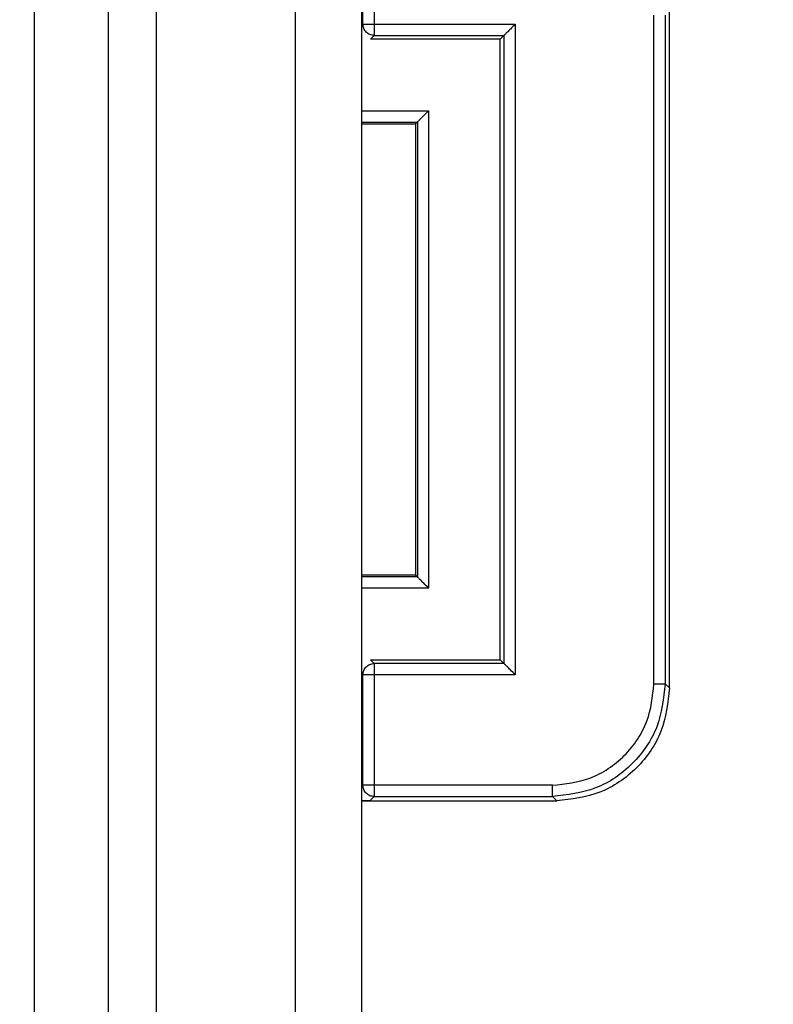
# Model space of a CAD drawing. Header units: millimetres. Extents: x 0 to 420, y 0 to 297.
# Tile 102 of 138: x 217.21 to 219.89, y 168.4 to 171.89. Entities that reach past the tile are written whole.
import ezdxf

# ---------------------------------------------------------------- set-up
doc = ezdxf.new("R2010")
doc.units = ezdxf.units.MM
doc.styles.add('SLDTEXTSTYLE0', font='TXT', dxfattribs={"width": 0.75})
doc.dimstyles.new('SLDDIMSTYLE0', dxfattribs={"dimtxt": 3.5, "dimasz": 3.302, "dimexe": 0, "dimexo": 0.0625, "dimgap": 0.875, "dimtad": 1, "dimlfac": 5, "dimrnd": 1e-09, "dimzin": 12, "dimdsep": 46, "dimtxsty": 'SLDTEXTSTYLE0', "dimsah": 1, "dimcen": 0.09, "dimadec": 0, "dimazin": 3, "dimtfac": 1, "dimtofl": 0, "dimtmove": 0, "dimatfit": 3, "dimfxl": 1, "dimfrac": 2, "dimtolj": 1, "dimtzin": 12, "dimarcsym": 0})

# ---------------------------------------------------------------- blocks, each defined once
blk = doc.blocks.new('_D_5')
at = {"color": 7, "linetype": 'Continuous', "lineweight": 18}
for p, q in [((186.436, 221.3553), (271.0027, 221.3553)), ((270.0027, 160.1553), (270.0027, 221.3553)), ((186.436, 160.1553), (271.0027, 160.1553))]:
    blk.add_line(p, q, dxfattribs=at)
for points in [[(270.0027, 221.3553), (269.4947, 218.0533), (270.5107, 218.0533)], [(270.0027, 160.1553), (270.5107, 163.4573), (269.4947, 163.4573)]]:
    blk.add_solid(points, dxfattribs=at)
at = {"color": 7, "linetype": 'Continuous', "lineweight": 18, "insert": (265.491, 186.8762), "char_height": 3.5, "attachment_point": 1, "rotation": 90, "style": 'SLDTEXTSTYLE0'}
blk.add_mtext('306', dxfattribs=at)

msp = doc.modelspace()

# ---------------------------------------------------------------- linework, layer by layer
at = {"color": 7, "linetype": 'Continuous', "lineweight": 25}
for p, q in [((217.2673, 164.7623), (217.2673, 176.7623)), ((217.5273, 176.7623), (217.5273, 164.7623)), ((217.6984, 176.7623), (217.6984, 164.7623)), ((218.1913, 164.7623), (218.1913, 176.7623)), ((218.4273, 164.7623), (218.4273, 176.7623)), ((218.4308, 171.8786), (218.4308, 172.2703)), ((218.4708, 172.2703), (218.4708, 171.8786)), ((219.5175, 169.5253), (219.5175, 171.9254)), ((219.4625, 169.5403), (219.4625, 171.9104)), ((219.5025, 171.9104), (219.5025, 169.5403)), ((218.4308, 171.8786), (218.4708, 171.8786)), ((218.4708, 171.8786), (218.9708, 171.8786)), ((218.4708, 171.8786), (218.4708, 171.8386)), ((218.9708, 171.8786), (218.9708, 169.572)), ((218.4575, 171.8253), (218.4708, 171.8386)), ((218.9175, 171.8253), (218.4575, 171.8253)), ((218.4708, 171.8386), (218.9308, 171.8386)), ((218.9308, 171.8386), (218.9175, 171.8253)), ((218.9175, 169.6253), (218.9175, 171.8253)), ((218.9308, 171.8386), (218.9308, 169.612)), ((218.6638, 171.5716), (218.6638, 169.879)), ((218.4273, 171.5316), (218.6238, 171.5316)), ((218.4273, 171.5253), (218.6175, 171.5253)), ((218.6238, 171.5316), (218.6175, 171.5253)), ((218.6175, 171.5253), (218.6175, 169.9253)), ((218.6238, 171.5316), (218.6238, 169.919)), ((218.6175, 169.9253), (218.4273, 169.9253)), ((218.6238, 169.919), (218.4273, 169.919)), ((218.6238, 169.919), (218.6175, 169.9253)), ((218.4708, 169.612), (218.4575, 169.6253)), ((218.4575, 169.6253), (218.9175, 169.6253)), ((218.9308, 169.612), (218.9175, 169.6253)), ((218.4708, 169.612), (218.4708, 169.572)), ((218.9308, 169.612), (218.4708, 169.612)), ((218.4708, 169.572), (218.4308, 169.572)), ((218.4308, 169.1803), (218.4308, 169.572)), ((218.9708, 169.572), (218.4708, 169.572)), ((218.4708, 169.572), (218.4708, 169.1803)), ((219.5175, 169.5253), (219.5025, 169.5403)), ((218.4708, 169.1803), (218.4308, 169.1803)), ((219.1026, 169.1803), (218.4708, 169.1803)), ((218.4708, 169.1803), (218.4708, 169.1403)), ((218.4273, 169.1264), (218.4569, 169.1264)), ((218.4273, 169.1253), (219.1176, 169.1253)), ((218.4569, 169.1264), (218.4708, 169.1403)), ((218.4708, 169.1403), (219.1026, 169.1403)), ((219.1026, 169.1403), (219.1176, 169.1253))]:
    msp.add_line(p, q, dxfattribs=at)
at = {"color": 1, "linetype": 'Continuous', "lineweight": 25}
for p, q in [((218.4273, 171.8751), (218.4308, 171.8786)), ((218.4273, 171.5716), (218.6638, 171.5716)), ((218.6638, 169.879), (218.4273, 169.879)), ((218.4308, 169.572), (218.4273, 169.5756)), ((218.4308, 169.1803), (218.4273, 169.1768))]:
    msp.add_line(p, q, dxfattribs=at)
at = {"color": 7, "linetype": 'Continuous', "lineweight": 25}
for points in [[(218.4708, 171.8386), (218.4656, 171.8392), (218.4551, 171.8404), (218.4419, 171.8497), (218.4326, 171.8629), (218.4314, 171.8734), (218.4308, 171.8786)], [(218.4308, 169.572), (218.4314, 169.5773), (218.4326, 169.5878), (218.4419, 169.601), (218.4551, 169.6102), (218.4656, 169.6114), (218.4708, 169.612)], [(219.4625, 169.5403), (219.4677, 169.5403), (219.4781, 169.5403), (219.4912, 169.5403), (219.5005, 169.5403), (219.5018, 169.5403), (219.5025, 169.5403)], [(218.4708, 169.1403), (218.4656, 169.1409), (218.4551, 169.1422), (218.4419, 169.1514), (218.4326, 169.1646), (218.4314, 169.1751), (218.4308, 169.1803)], [(219.1026, 169.1403), (219.1026, 169.141), (219.1026, 169.1424), (219.1026, 169.1517), (219.1026, 169.1648), (219.1026, 169.1752), (219.1026, 169.1803)]]:
    msp.add_open_spline(points, degree=3, dxfattribs=at)
for points, knots in [([(218.9708, 171.8786), (218.9649, 171.8728), (218.9549, 171.863), (218.944, 171.8517), (218.9376, 171.8454), (218.9338, 171.8416), (218.9314, 171.8392), (218.931, 171.8388), (218.9308, 171.8386)], [0, 0, 0, 0, 0.329234, 0.553028, 0.679931, 0.795148, 0.900889, 1, 1, 1, 1]), ([(218.6638, 171.5716), (218.6579, 171.5658), (218.6479, 171.556), (218.637, 171.5448), (218.6306, 171.5384), (218.6268, 171.5346), (218.6244, 171.5322), (218.624, 171.5318), (218.6238, 171.5316)], [0, 0, 0, 0, 0.329234, 0.553028, 0.679931, 0.795148, 0.900889, 1, 1, 1, 1]), ([(218.6638, 169.879), (218.658, 169.885), (218.6482, 169.8949), (218.637, 169.9058), (218.6306, 169.9123), (218.6269, 169.916), (218.6244, 169.9185), (218.624, 169.9188), (218.6238, 169.919)], [0, 0, 0, 0, 0.329234, 0.553028, 0.679931, 0.795148, 0.900889, 1, 1, 1, 1]), ([(218.9708, 169.572), (218.965, 169.578), (218.9552, 169.588), (218.944, 169.5989), (218.9376, 169.6053), (218.9338, 169.6091), (218.9314, 169.6115), (218.931, 169.6119), (218.9308, 169.612)], [0, 0, 0, 0, 0.329234, 0.553028, 0.679931, 0.795148, 0.900889, 1, 1, 1, 1]), ([(219.1026, 169.1803), (219.1478, 169.1852), (219.2177, 169.1926), (219.3016, 169.2374), (219.3589, 169.2839), (219.4054, 169.3412), (219.4502, 169.4251), (219.4577, 169.495), (219.4625, 169.5403)], [0, 0, 0, 0, 0.239457, 0.369635, 0.5, 0.630175, 0.760543, 1, 1, 1, 1]), ([(219.5025, 169.5403), (219.4965, 169.4879), (219.4845, 169.3831), (219.392, 169.2509), (219.2598, 169.1584), (219.155, 169.1464), (219.1026, 169.1403)], [0, 0, 0, 0, 0.250008, 0.5, 0.749992, 1, 1, 1, 1]), ([(219.5175, 169.5253), (219.5115, 169.4728), (219.4995, 169.368), (219.407, 169.2358), (219.2748, 169.1434), (219.17, 169.1313), (219.1176, 169.1253)], [0, 0, 0, 0, 0.25001, 0.5, 0.74999, 1, 1, 1, 1])]:
    msp.add_open_spline(points, degree=3, knots=knots, dxfattribs=at)

# ---------------------------------------------------------------- dimensions: what is measured, and where the dimension line sits
at = {"color": 7, "linetype": 'Continuous', "lineweight": 18}
dim = msp.add_linear_dim(base=(270.0027, 221.3553), p1=(185.436, 160.1553), p2=(185.436, 221.3553), angle=90, dimstyle='SLDDIMSTYLE0', dxfattribs=at)
dim.commit()
dim.dimension.update_dxf_attribs({"geometry": '_D_5', "text_midpoint": (270.0027, 190.7553), "dimtype": 160})

doc.saveas('drawing.dxf')
